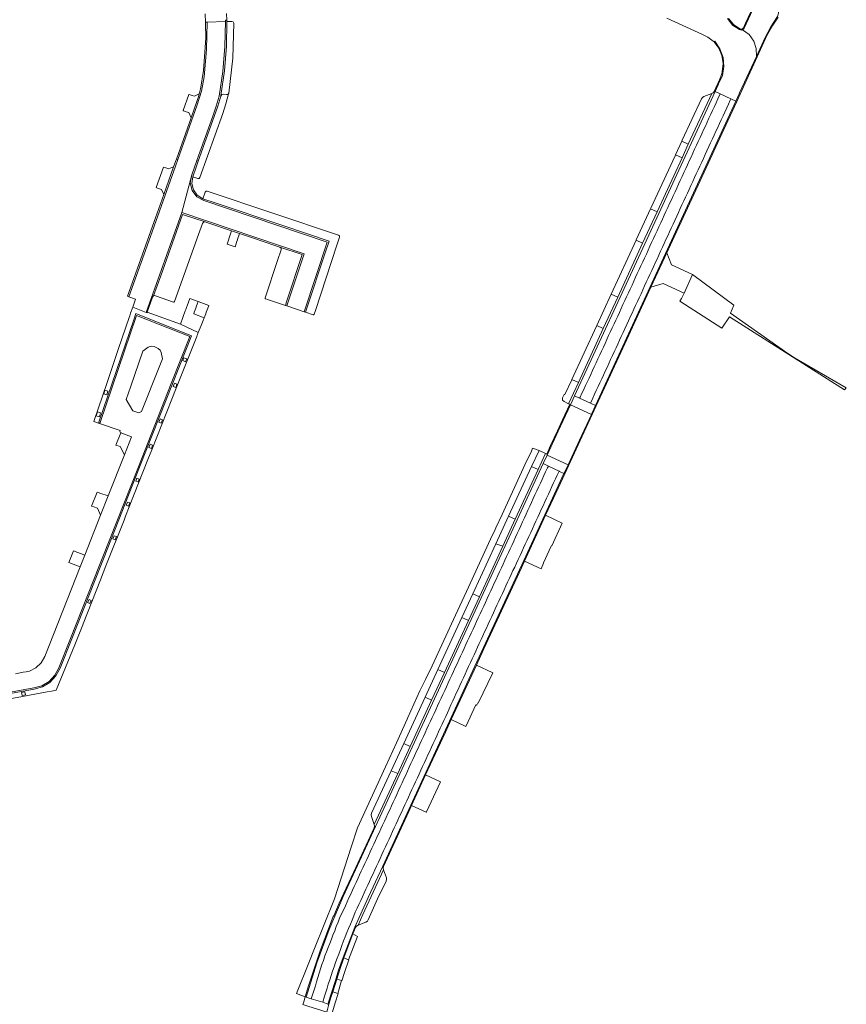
# Model space of a CAD drawing. Header units: metres. Extents: x 166325 to 190320, y 381923 to 404576.
# Tile 161 of 256: x 167326 to 167520, y 388960 to 389191. Entities that reach past the tile are written whole.
import ezdxf

# ---------------------------------------------------------------- set-up
doc = ezdxf.new("R2010")
doc.units = ezdxf.units.M
for name, color, linetype, lineweight in [('B-WE-VH-VERHARDING_ASFALT-GV', 8, 'Continuous', 18), ('B-WE-VH-VERHARDING_BETON-GV', 8, 'Continuous', 18), ('B-WE-VH-VERHARDING_BETONSTRAATSTEEN-GV', 8, 'Continuous', 18), ('B-WE-VH-VERHARDING_STRAATBAKSTEEN-GV', 8, 'Continuous', 18)]:
    doc.layers.add(name, color=color, linetype=linetype, lineweight=lineweight)

msp = doc.modelspace()

# ---------------------------------------------------------------- linework, layer by layer
at = {"layer": 'B-WE-VH-VERHARDING_ASFALT-GV', "flags": 128}
for points in [[(167498.606, 389181.894), (167500.647, 389186.339), (167501.985, 389188.869), (167503.557, 389191.26), (167503.745, 389192.099), (167503.915, 389193.361), (167504.194, 389196.356), (167504.621, 389200.064), (167504.997, 389202.538), (167504.923, 389202.779), (167504.971, 389203.026), (167505.588, 389204.326), (167502.715, 389205.284), (167500.092, 389198.467), (167500.273, 389198.382), (167495.763, 389188.556), (167495.608, 389188.298), (167495.362, 389188.123), (167496.866, 389187.023), (167497.968, 389185.521), (167498.567, 389183.757)], [(167455.968, 389102.291), (167457.147, 389101.747), (167457.249, 389101.952), (167457.689, 389102.879), (167458.097, 389103.772), (167458.536, 389104.715), (167458.907, 389105.49), (167459.347, 389106.428), (167459.747, 389107.311), (167460.187, 389108.249), (167460.587, 389109.132), (167461.027, 389110.07), (167461.427, 389110.953), (167461.867, 389111.891), (167462.267, 389112.774), (167462.707, 389113.712), (167463.107, 389114.595), (167463.547, 389115.533), (167463.947, 389116.416), (167464.387, 389117.354), (167464.787, 389118.237), (167465.227, 389119.175), (167465.627, 389120.058), (167466.067, 389120.996), (167466.467, 389121.879), (167466.907, 389122.817), (167467.307, 389123.7), (167467.747, 389124.638), (167468.147, 389125.521), (167468.587, 389126.459), (167468.987, 389127.342), (167469.427, 389128.28), (167469.827, 389129.163), (167470.267, 389130.101), (167470.667, 389130.984), (167471.107, 389131.922), (167471.507, 389132.805), (167471.947, 389133.743), (167472.347, 389134.626), (167472.787, 389135.564), (167473.187, 389136.447), (167473.627, 389137.385), (167474.027, 389138.268), (167474.467, 389139.206), (167474.867, 389140.089), (167475.307, 389141.027), (167475.707, 389141.91), (167476.147, 389142.848), (167476.547, 389143.731), (167476.987, 389144.669), (167477.387, 389145.552), (167477.827, 389146.49), (167478.227, 389147.373), (167478.667, 389148.311), (167479.067, 389149.194), (167479.507, 389150.132), (167479.907, 389151.015), (167480.347, 389151.953), (167480.747, 389152.836), (167481.187, 389153.774), (167481.587, 389154.657), (167482.027, 389155.595), (167482.427, 389156.478), (167482.867, 389157.416), (167483.267, 389158.299), (167483.707, 389159.237), (167484.107, 389160.12), (167484.547, 389161.058), (167484.947, 389161.941), (167485.387, 389162.879), (167485.787, 389163.762), (167486.227, 389164.7), (167486.627, 389165.583), (167487.067, 389166.521), (167487.467, 389167.404), (167487.907, 389168.342), (167488.307, 389169.225), (167488.747, 389170.163), (167489.147, 389171.046), (167489.572, 389171.967), (167490.117, 389173.147), (167488.928, 389173.712), (167472.4, 389137.915)], [(167490.117, 389173.147), (167489.572, 389171.967), (167489.147, 389171.046), (167488.747, 389170.163), (167488.307, 389169.225), (167487.907, 389168.342), (167487.467, 389167.404), (167487.067, 389166.521), (167486.627, 389165.583), (167486.227, 389164.7), (167485.787, 389163.762), (167485.387, 389162.879), (167484.947, 389161.941), (167484.547, 389161.058), (167484.107, 389160.12), (167483.707, 389159.237), (167483.267, 389158.299), (167482.867, 389157.416), (167482.427, 389156.478), (167482.027, 389155.595), (167481.587, 389154.657), (167481.187, 389153.774), (167480.747, 389152.836), (167480.347, 389151.953), (167479.907, 389151.015), (167479.507, 389150.132), (167479.067, 389149.194), (167478.667, 389148.311), (167478.227, 389147.373), (167477.827, 389146.49), (167477.387, 389145.552), (167476.987, 389144.669), (167476.547, 389143.731), (167476.147, 389142.848), (167475.707, 389141.91), (167475.307, 389141.027), (167474.867, 389140.089), (167474.467, 389139.206), (167474.027, 389138.268), (167473.627, 389137.385), (167473.187, 389136.447), (167472.787, 389135.564), (167472.347, 389134.626), (167471.947, 389133.743), (167471.507, 389132.805), (167471.107, 389131.922), (167470.667, 389130.984), (167470.267, 389130.101), (167469.827, 389129.163), (167469.427, 389128.28), (167468.987, 389127.342), (167468.587, 389126.459), (167468.147, 389125.521), (167467.747, 389124.638), (167467.307, 389123.7), (167466.907, 389122.817), (167466.467, 389121.879), (167466.067, 389120.996), (167465.627, 389120.058), (167465.227, 389119.175), (167464.787, 389118.237), (167464.387, 389117.354), (167463.947, 389116.416), (167463.547, 389115.533), (167463.107, 389114.595), (167462.707, 389113.712), (167462.267, 389112.774), (167461.867, 389111.891), (167461.427, 389110.953), (167461.027, 389110.07), (167460.587, 389109.132), (167460.187, 389108.249), (167459.747, 389107.311), (167459.347, 389106.428), (167458.907, 389105.49), (167458.536, 389104.715), (167458.097, 389103.772), (167457.689, 389102.879), (167457.249, 389101.952), (167457.147, 389101.747), (167459.683, 389100.542), (167460.223, 389101.714), (167460.655, 389102.649), (167461.058, 389103.518), (167461.492, 389104.465), (167461.895, 389105.334), (167462.329, 389106.28), (167462.732, 389107.149), (167463.166, 389108.096), (167463.569, 389108.965), (167464.003, 389109.912), (167464.406, 389110.781), (167464.84, 389111.727), (167465.243, 389112.596), (167465.677, 389113.543), (167466.08, 389114.412), (167466.514, 389115.358), (167466.917, 389116.228), (167467.351, 389117.174), (167467.754, 389118.043), (167468.188, 389118.99), (167468.591, 389119.859), (167469.025, 389120.805), (167469.428, 389121.674), (167469.862, 389122.621), (167470.265, 389123.49), (167470.699, 389124.437), (167471.102, 389125.306), (167471.536, 389126.252), (167471.939, 389127.121), (167472.373, 389128.068), (167472.776, 389128.937), (167473.21, 389129.883), (167473.613, 389130.753), (167474.047, 389131.699), (167474.45, 389132.568), (167474.884, 389133.515), (167475.287, 389134.384), (167475.721, 389135.33), (167476.124, 389136.199), (167476.558, 389137.146), (167476.961, 389138.015), (167477.395, 389138.962), (167477.797, 389139.831), (167478.232, 389140.777), (167478.634, 389141.646), (167479.069, 389142.593), (167479.471, 389143.462), (167479.906, 389144.409), (167480.308, 389145.278), (167480.742, 389146.224), (167481.145, 389147.093), (167481.579, 389148.04), (167481.982, 389148.909), (167482.416, 389149.855), (167482.819, 389150.725), (167483.253, 389151.671), (167483.656, 389152.54), (167484.09, 389153.487), (167484.493, 389154.356), (167484.927, 389155.302), (167485.33, 389156.171), (167485.764, 389157.118), (167486.167, 389157.987), (167486.601, 389158.934), (167487.004, 389159.803), (167487.438, 389160.749), (167487.841, 389161.618), (167488.275, 389162.565), (167488.678, 389163.434), (167489.112, 389164.38), (167489.515, 389165.25), (167489.949, 389166.196), (167490.352, 389167.065), (167490.786, 389168.012), (167491.204, 389168.874), (167491.631, 389169.826), (167492.038, 389170.721), (167492.459, 389171.636), (167492.624, 389172.001)], [(167459.683, 389100.542), (167460.834, 389100.011), (167477.76, 389136.682), (167493.803, 389171.45), (167492.624, 389172.001), (167492.459, 389171.636), (167492.038, 389170.721), (167491.631, 389169.826), (167491.204, 389168.874), (167490.786, 389168.012), (167490.352, 389167.065), (167489.949, 389166.196), (167489.515, 389165.25), (167489.112, 389164.38), (167488.678, 389163.434), (167488.275, 389162.565), (167487.841, 389161.618), (167487.438, 389160.749), (167487.004, 389159.803), (167486.601, 389158.934), (167486.167, 389157.987), (167485.764, 389157.118), (167485.33, 389156.171), (167484.927, 389155.302), (167484.493, 389154.356), (167484.09, 389153.487), (167483.656, 389152.54), (167483.253, 389151.671), (167482.819, 389150.725), (167482.416, 389149.855), (167481.982, 389148.909), (167481.579, 389148.04), (167481.145, 389147.093), (167480.742, 389146.224), (167480.308, 389145.278), (167479.906, 389144.409), (167479.471, 389143.462), (167479.069, 389142.593), (167478.634, 389141.646), (167478.232, 389140.777), (167477.797, 389139.831), (167477.395, 389138.962), (167476.961, 389138.015), (167476.558, 389137.146), (167476.124, 389136.199), (167475.721, 389135.33), (167475.287, 389134.384), (167474.884, 389133.515), (167474.45, 389132.568), (167474.047, 389131.699), (167473.613, 389130.753), (167473.21, 389129.883), (167472.776, 389128.937), (167472.373, 389128.068), (167471.939, 389127.121), (167471.536, 389126.252), (167471.102, 389125.306), (167470.699, 389124.437), (167470.265, 389123.49), (167469.862, 389122.621), (167469.428, 389121.674), (167469.025, 389120.805), (167468.591, 389119.859), (167468.188, 389118.99), (167467.754, 389118.043), (167467.351, 389117.174), (167466.917, 389116.228), (167466.514, 389115.358), (167466.08, 389114.412), (167465.677, 389113.543), (167465.243, 389112.596), (167464.84, 389111.727), (167464.406, 389110.781), (167464.003, 389109.912), (167463.569, 389108.965), (167463.166, 389108.096), (167462.732, 389107.149), (167462.329, 389106.28), (167461.895, 389105.334), (167461.492, 389104.465), (167461.058, 389103.518), (167460.655, 389102.649), (167460.223, 389101.714)], [(167454.425, 389086.079), (167457.099, 389091.86), (167459.903, 389097.922), (167454.983, 389100.167), (167452.138, 389094.017), (167449.525, 389088.369)], [(167449.806, 389085.813), (167448.63, 389086.381), (167434.083, 389054.887), (167401.705, 388984.816), (167398.408, 388977.113), (167395.504, 388969.253), (167393.002, 388961.256), (167394.225, 388960.854), (167394.575, 388961.972), (167394.872, 388962.952), (167395.174, 388963.879), (167395.475, 388964.849), (167395.758, 388965.827), (167396.06, 388966.884), (167396.342, 388967.862), (167396.71, 388968.899), (167397.054, 388969.857), (167397.422, 388970.893), (167397.766, 388971.851), (167398.163, 388972.877), (167398.535, 388973.825), (167398.932, 388974.85), (167399.303, 388975.798), (167399.708, 388976.821), (167400.087, 388977.766), (167400.493, 388978.788), (167400.872, 388979.732), (167401.326, 388980.734), (167401.749, 388981.66), (167402.203, 388982.662), (167402.627, 388983.587), (167403.057, 388984.523), (167403.458, 388985.388), (167403.888, 388986.324), (167404.289, 388987.189), (167404.719, 388988.125), (167405.12, 388988.99), (167405.55, 388989.926), (167405.951, 388990.791), (167406.381, 388991.727), (167406.782, 388992.592), (167407.212, 388993.528), (167407.613, 388994.393), (167408.043, 388995.329), (167408.444, 388996.194), (167408.874, 388997.13), (167409.275, 388997.995), (167409.705, 388998.931), (167410.106, 388999.796), (167410.536, 389000.732), (167410.937, 389001.597), (167411.367, 389002.533), (167411.768, 389003.398), (167412.198, 389004.334), (167412.599, 389005.199), (167413.029, 389006.135), (167413.43, 389007), (167413.86, 389007.936), (167414.261, 389008.801), (167414.691, 389009.737), (167415.092, 389010.602), (167415.522, 389011.538), (167415.923, 389012.403), (167416.353, 389013.339), (167416.754, 389014.204), (167417.184, 389015.14), (167417.585, 389016.005), (167418.015, 389016.941), (167418.416, 389017.806), (167418.846, 389018.742), (167419.247, 389019.607), (167419.677, 389020.543), (167420.078, 389021.408), (167420.508, 389022.344), (167420.909, 389023.209), (167421.339, 389024.145), (167421.74, 389025.01), (167422.17, 389025.946), (167422.571, 389026.811), (167423.001, 389027.747), (167423.409, 389028.609), (167423.839, 389029.545), (167424.24, 389030.41), (167424.67, 389031.346), (167425.071, 389032.211), (167425.501, 389033.147), (167425.902, 389034.012), (167426.332, 389034.948), (167426.733, 389035.813), (167427.163, 389036.749), (167427.564, 389037.614), (167427.994, 389038.55), (167428.395, 389039.415), (167428.825, 389040.351), (167429.226, 389041.216), (167429.656, 389042.152), (167430.057, 389043.017), (167430.487, 389043.953), (167430.888, 389044.818), (167431.318, 389045.754), (167431.719, 389046.619), (167432.149, 389047.555), (167432.55, 389048.42), (167432.98, 389049.356), (167433.381, 389050.221), (167433.811, 389051.157), (167434.212, 389052.022), (167434.642, 389052.958), (167435.043, 389053.823), (167435.473, 389054.759), (167435.874, 389055.624), (167436.304, 389056.56), (167436.705, 389057.425), (167437.135, 389058.361), (167437.536, 389059.226), (167437.966, 389060.162), (167438.367, 389061.027), (167438.797, 389061.963), (167439.198, 389062.828), (167439.628, 389063.764), (167440.029, 389064.629), (167440.459, 389065.565), (167440.86, 389066.43), (167441.29, 389067.366), (167441.691, 389068.231), (167442.121, 389069.167), (167442.522, 389070.032), (167442.952, 389070.968), (167443.353, 389071.833), (167443.783, 389072.769), (167444.184, 389073.634), (167444.614, 389074.57), (167445.015, 389075.435), (167445.445, 389076.371), (167445.846, 389077.236), (167446.276, 389078.172), (167446.677, 389079.037), (167447.107, 389079.973), (167447.508, 389080.838), (167447.938, 389081.774), (167448.339, 389082.639), (167448.769, 389083.575), (167449.17, 389084.44), (167449.609, 389085.396)], [(167396.892, 388960.011), (167397.291, 388961.426), (167397.603, 388962.395), (167397.907, 388963.325), (167398.209, 388964.286), (167398.539, 388965.259), (167398.898, 388966.318), (167399.227, 388967.29), (167399.586, 388968.349), (167399.916, 388969.322), (167400.3, 388970.372), (167400.653, 388971.336), (167401.037, 388972.386), (167401.39, 388973.351), (167401.774, 388974.401), (167402.162, 388975.352), (167402.584, 388976.387), (167402.972, 388977.338), (167403.395, 388978.373), (167403.783, 388979.324), (167404.18, 388980.278), (167404.544, 388981.155), (167404.976, 388982.093), (167405.374, 388982.955), (167405.807, 388983.894), (167406.204, 388984.755), (167406.637, 388985.694), (167407.035, 388986.556), (167407.468, 388987.494), (167407.865, 388988.356), (167408.298, 388989.295), (167408.696, 388990.156), (167409.129, 388991.095), (167409.526, 388991.957), (167409.959, 388992.895), (167410.357, 388993.757), (167410.789, 388994.696), (167411.187, 388995.557), (167411.62, 388996.496), (167412.017, 388997.358), (167412.45, 388998.296), (167412.848, 388999.158), (167413.281, 389000.097), (167413.678, 389000.959), (167414.111, 389001.897), (167414.509, 389002.759), (167414.942, 389003.697), (167415.339, 389004.559), (167415.772, 389005.498), (167416.169, 389006.36), (167416.602, 389007.298), (167417, 389008.16), (167417.433, 389009.098), (167417.83, 389009.96), (167418.263, 389010.899), (167418.661, 389011.761), (167419.094, 389012.699), (167419.491, 389013.561), (167419.924, 389014.5), (167420.322, 389015.361), (167420.755, 389016.3), (167421.152, 389017.162), (167421.585, 389018.1), (167421.982, 389018.962), (167422.415, 389019.901), (167422.813, 389020.762), (167423.246, 389021.701), (167423.643, 389022.563), (167424.076, 389023.501), (167424.474, 389024.363), (167424.907, 389025.302), (167425.304, 389026.163), (167425.737, 389027.102), (167426.135, 389027.964), (167426.568, 389028.902), (167426.965, 389029.764), (167427.398, 389030.703), (167427.795, 389031.565), (167428.228, 389032.503), (167428.626, 389033.365), (167429.059, 389034.303), (167429.456, 389035.165), (167429.889, 389036.104), (167430.287, 389036.966), (167430.72, 389037.904), (167431.117, 389038.766), (167431.55, 389039.704), (167431.948, 389040.566), (167432.381, 389041.505), (167432.778, 389042.367), (167433.211, 389043.305), (167433.608, 389044.167), (167434.041, 389045.106), (167434.439, 389045.967), (167434.872, 389046.906), (167435.269, 389047.768), (167435.702, 389048.706), (167436.1, 389049.568), (167436.533, 389050.507), (167436.93, 389051.368), (167437.363, 389052.307), (167437.761, 389053.169), (167438.194, 389054.107), (167438.591, 389054.969), (167439.024, 389055.908), (167439.421, 389056.769), (167439.854, 389057.708), (167440.252, 389058.57), (167440.685, 389059.508), (167441.082, 389060.37), (167441.515, 389061.309), (167441.915, 389062.06), (167442.348, 389062.998), (167442.745, 389063.86), (167443.178, 389064.799), (167443.576, 389065.66), (167444.009, 389066.599), (167444.406, 389067.461), (167444.839, 389068.399), (167445.237, 389069.261), (167445.67, 389070.2), (167446.067, 389071.062), (167446.5, 389072), (167446.897, 389072.862), (167447.33, 389073.8), (167447.728, 389074.662), (167448.161, 389075.601), (167448.558, 389076.463), (167448.991, 389077.401), (167449.389, 389078.263), (167449.822, 389079.201), (167450.219, 389080.063), (167450.652, 389081.002), (167451.05, 389081.864), (167451.483, 389082.802), (167451.88, 389083.664), (167452.307, 389084.606), (167449.806, 389085.813), (167449.609, 389085.396), (167449.17, 389084.44), (167448.769, 389083.575), (167448.339, 389082.639), (167447.938, 389081.774), (167447.508, 389080.838), (167447.107, 389079.973), (167446.677, 389079.037), (167446.276, 389078.172), (167445.846, 389077.236), (167445.445, 389076.371), (167445.015, 389075.435), (167444.614, 389074.57), (167444.184, 389073.634), (167443.783, 389072.769), (167443.353, 389071.833), (167442.952, 389070.968), (167442.522, 389070.032), (167442.121, 389069.167), (167441.691, 389068.231), (167441.29, 389067.366), (167440.86, 389066.43), (167440.459, 389065.565), (167440.029, 389064.629), (167439.628, 389063.764), (167439.198, 389062.828), (167438.797, 389061.963), (167438.367, 389061.027), (167437.966, 389060.162), (167437.536, 389059.226), (167437.135, 389058.361), (167436.705, 389057.425), (167436.304, 389056.56), (167435.874, 389055.624), (167435.473, 389054.759), (167435.043, 389053.823), (167434.642, 389052.958), (167434.212, 389052.022), (167433.811, 389051.157), (167433.381, 389050.221), (167432.98, 389049.356), (167432.55, 389048.42), (167432.149, 389047.555), (167431.719, 389046.619), (167431.318, 389045.754), (167430.888, 389044.818), (167430.487, 389043.953), (167430.057, 389043.017), (167429.656, 389042.152), (167429.226, 389041.216), (167428.825, 389040.351), (167428.395, 389039.415), (167427.994, 389038.55), (167427.564, 389037.614), (167427.163, 389036.749), (167426.733, 389035.813), (167426.332, 389034.948), (167425.902, 389034.012), (167425.501, 389033.147), (167425.071, 389032.211), (167424.67, 389031.346), (167424.24, 389030.41), (167423.839, 389029.545), (167423.409, 389028.609), (167423.001, 389027.747), (167422.571, 389026.811), (167422.17, 389025.946), (167421.74, 389025.01), (167421.339, 389024.145), (167420.909, 389023.209), (167420.508, 389022.344), (167420.078, 389021.408), (167419.677, 389020.543), (167419.247, 389019.607), (167418.846, 389018.742), (167418.416, 389017.806), (167418.015, 389016.941), (167417.585, 389016.005), (167417.184, 389015.14), (167416.754, 389014.204), (167416.353, 389013.339), (167415.923, 389012.403), (167415.522, 389011.538), (167415.092, 389010.602), (167414.691, 389009.737), (167414.261, 389008.801), (167413.86, 389007.936), (167413.43, 389007), (167413.029, 389006.135), (167412.599, 389005.199), (167412.198, 389004.334), (167411.768, 389003.398), (167411.367, 389002.533), (167410.937, 389001.597), (167410.536, 389000.732), (167410.106, 388999.796), (167409.705, 388998.931), (167409.275, 388997.995), (167408.874, 388997.13), (167408.444, 388996.194), (167408.043, 388995.329), (167407.613, 388994.393), (167407.212, 388993.528), (167406.782, 388992.592), (167406.381, 388991.727), (167405.951, 388990.791), (167405.55, 388989.926), (167405.12, 388988.99), (167404.719, 388988.125), (167404.289, 388987.189), (167403.888, 388986.324), (167403.458, 388985.388), (167403.057, 388984.523), (167402.627, 388983.587), (167402.203, 388982.662), (167401.749, 388981.66), (167401.326, 388980.734), (167400.872, 388979.732), (167400.493, 388978.788), (167400.087, 388977.766), (167399.708, 388976.821), (167399.303, 388975.798), (167398.932, 388974.85), (167398.535, 388973.825), (167398.163, 388972.877), (167397.766, 388971.851), (167397.422, 388970.893), (167397.054, 388969.857), (167396.71, 388968.899), (167396.342, 388967.862), (167396.06, 388966.884), (167395.758, 388965.827), (167395.475, 388964.849), (167395.174, 388963.879), (167394.872, 388962.952), (167394.575, 388961.972), (167394.225, 388960.854)], [(167396.892, 388960.011), (167398.134, 388959.609), (167399.862, 388965.155), (167400.638, 388967.569), (167401.683, 388970.523), (167404.429, 388977.636), (167407.567, 388984.586), (167410.964, 388991.93), (167420.62, 389012.938), (167432.607, 389038.892), (167444.065, 389063.679), (167453.463, 389084.051), (167452.399, 389084.562), (167452.307, 389084.606), (167451.88, 389083.664), (167451.483, 389082.802), (167451.05, 389081.864), (167450.652, 389081.002), (167450.219, 389080.063), (167449.822, 389079.201), (167449.389, 389078.263), (167448.991, 389077.401), (167448.558, 389076.463), (167448.161, 389075.601), (167447.728, 389074.662), (167447.33, 389073.8), (167446.897, 389072.862), (167446.5, 389072), (167446.067, 389071.062), (167445.67, 389070.2), (167445.237, 389069.261), (167444.839, 389068.399), (167444.406, 389067.461), (167444.009, 389066.599), (167443.576, 389065.66), (167443.178, 389064.799), (167442.745, 389063.86), (167442.348, 389062.998), (167441.915, 389062.06), (167441.515, 389061.309), (167441.082, 389060.37), (167440.685, 389059.508), (167440.252, 389058.57), (167439.854, 389057.708), (167439.421, 389056.769), (167439.024, 389055.908), (167438.591, 389054.969), (167438.194, 389054.107), (167437.761, 389053.169), (167437.363, 389052.307), (167436.93, 389051.368), (167436.533, 389050.507), (167436.1, 389049.568), (167435.702, 389048.706), (167435.269, 389047.768), (167434.872, 389046.906), (167434.439, 389045.967), (167434.041, 389045.106), (167433.608, 389044.167), (167433.211, 389043.305), (167432.778, 389042.367), (167432.381, 389041.505), (167431.948, 389040.566), (167431.55, 389039.704), (167431.117, 389038.766), (167430.72, 389037.904), (167430.287, 389036.966), (167429.889, 389036.104), (167429.456, 389035.165), (167429.059, 389034.303), (167428.626, 389033.365), (167428.228, 389032.503), (167427.795, 389031.565), (167427.398, 389030.703), (167426.965, 389029.764), (167426.568, 389028.902), (167426.135, 389027.964), (167425.737, 389027.102), (167425.304, 389026.163), (167424.907, 389025.302), (167424.474, 389024.363), (167424.076, 389023.501), (167423.643, 389022.563), (167423.246, 389021.701), (167422.813, 389020.762), (167422.415, 389019.901), (167421.982, 389018.962), (167421.585, 389018.1), (167421.152, 389017.162), (167420.755, 389016.3), (167420.322, 389015.361), (167419.924, 389014.5), (167419.491, 389013.561), (167419.094, 389012.699), (167418.661, 389011.761), (167418.263, 389010.899), (167417.83, 389009.96), (167417.433, 389009.098), (167417, 389008.16), (167416.602, 389007.298), (167416.169, 389006.36), (167415.772, 389005.498), (167415.339, 389004.559), (167414.942, 389003.697), (167414.509, 389002.759), (167414.111, 389001.897), (167413.678, 389000.959), (167413.281, 389000.097), (167412.848, 388999.158), (167412.45, 388998.296), (167412.017, 388997.358), (167411.62, 388996.496), (167411.187, 388995.557), (167410.789, 388994.696), (167410.357, 388993.757), (167409.959, 388992.895), (167409.526, 388991.957), (167409.129, 388991.095), (167408.696, 388990.156), (167408.298, 388989.295), (167407.865, 388988.356), (167407.468, 388987.494), (167407.035, 388986.556), (167406.637, 388985.694), (167406.204, 388984.755), (167405.807, 388983.894), (167405.374, 388982.955), (167404.976, 388982.093), (167404.544, 388981.155), (167404.18, 388980.278), (167403.783, 388979.324), (167403.395, 388978.373), (167402.972, 388977.338), (167402.584, 388976.387), (167402.162, 388975.352), (167401.774, 388974.401), (167401.39, 388973.351), (167401.037, 388972.386), (167400.653, 388971.336), (167400.3, 388970.372), (167399.916, 388969.322), (167399.586, 388968.349), (167399.227, 388967.29), (167398.898, 388966.318), (167398.539, 388965.259), (167398.209, 388964.286), (167397.907, 388963.325), (167397.603, 388962.395), (167397.291, 388961.426)]]:
    msp.add_lwpolyline(points, close=True, dxfattribs=at)
msp.add_lwpolyline([(167477.566, 389190.926), (167485.936, 389187.051), (167487.194, 389186.396), (167488.488, 389185.491), (167488.683, 389185.363), (167488.824, 389185.494), (167490.053, 389183.723), (167490.79, 389181.696), (167490.986, 389179.549), (167490.627, 389177.423), (167489.739, 389175.459), (167489.647, 389175.262), (167488.928, 389173.712), (167490.117, 389173.147), (167492.624, 389172.001), (167493.803, 389171.45), (167494.579, 389173.162), (167494.658, 389173.337), (167498.606, 389181.894), (167498.567, 389183.757), (167497.968, 389185.521), (167496.866, 389187.023), (167495.362, 389188.123), (167494.993, 389188.064), (167494.643, 389188.193), (167493.016, 389189.28), (167491.803, 389190.816)], dxfattribs=at)
at = {"layer": 'B-WE-VH-VERHARDING_BETON-GV', "flags": 128}
msp.add_lwpolyline([(167490.513, 389118.127), (167492.264, 389120.86), (167519.251, 389103.715), (167519.675, 389104.192), (167507.557, 389111.23), (167505.969, 389112.235), (167492.528, 389121.654), (167493.269, 389123.559), (167483.603, 389130.747), (167481.624, 389126.408), (167481.042, 389125.107), (167480.659, 389124.493)], close=True, dxfattribs=at)
at = {"layer": 'B-WE-VH-VERHARDING_BETONSTRAATSTEEN-GV', "flags": 128}
for points in [[(167491.803, 389190.816), (167493.016, 389189.28), (167494.643, 389188.193), (167494.993, 389188.064), (167495.362, 389188.123), (167495.608, 389188.298), (167495.763, 389188.556), (167500.273, 389198.382)], [(167499.208, 389196.575), (167496.039, 389189.702), (167495.536, 389188.584), (167495.257, 389188.324), (167494.875, 389188.329), (167493.27, 389189.327), (167492.055, 389190.774)], [(167369.36, 389191.883), (167369.439, 389189.975), (167369.777, 389189.989), (167374.071, 389190.074), (167374.065, 389190.394), (167374.407, 389190.401), (167374.351, 389192.001)], [(167503.557, 389191.26), (167501.985, 389188.869), (167500.647, 389186.339), (167498.606, 389181.894), (167494.658, 389173.337), (167494.579, 389173.162), (167493.803, 389171.45), (167477.76, 389136.682), (167460.834, 389100.011), (167459.989, 389098.114), (167459.903, 389097.922), (167457.099, 389091.86), (167454.425, 389086.079), (167454.343, 389085.907), (167453.463, 389084.051), (167444.065, 389063.679), (167432.607, 389038.892), (167420.62, 389012.938), (167410.964, 388991.93), (167407.567, 388984.586), (167404.429, 388977.636), (167401.683, 388970.523), (167400.638, 388967.569), (167399.862, 388965.155), (167398.134, 388959.609), (167398.331, 388959.56), (167398.903, 388961.417), (167399.233, 388962.452), (167400.177, 388965.452), (167400.894, 388967.708), (167401.858, 388970.421), (167402.819, 388972.989), (167403.997, 388976.069), (167404.613, 388977.581), (167404.847, 388977.916), (167405.196, 388978.127), (167406.304, 388980.639), (167411.127, 388991.058), (167411.049, 388991.468), (167411.147, 388991.874), (167417.101, 389004.792), (167417.73, 389006.175), (167421.039, 389013.365), (167425.681, 389023.413), (167427.039, 389026.353), (167432.933, 389039.098), (167434.686, 389042.927), (167443.478, 389061.926), (167444.222, 389063.528), (167449.173, 389074.274), (167451.032, 389078.29), (167453.659, 389083.962), (167457.272, 389091.784), (167461.027, 389099.913), (167462.978, 389104.173), (167468.206, 389115.503), (167473.868, 389127.755), (167477.585, 389135.809), (167478.465, 389137.746), (167485.372, 389152.705), (167491.864, 389166.766), (167493.989, 389171.355), (167500.748, 389186.082), (167501.286, 389187.193), (167502.425, 389189.216), (167503.713, 389191.147)], [(167319.212, 389030.446), (167326.464, 389031.775), (167332.32, 389032.848), (167333.29, 389033.026), (167334.408, 389033.231), (167338.759, 389043.848), (167340.655, 389048.583), (167340.732, 389048.779), (167344.8, 389059.158), (167346.08, 389062.425), (167350.309, 389073.162), (167350.67, 389074.078), (167351.539, 389076.288), (167355.907, 389087.333), (167356.815, 389089.624), (167361.527, 389101.48), (167362.543, 389104.052), (167365.799, 389112.297), (167366.576, 389114.265), (167367.348, 389116.217), (167367.474, 389116.514), (167367.557, 389116.711), (167367.731, 389117.145), (167363.535, 389119.09), (167355.742, 389121.889), (167355.709, 389121.796), (167355.512, 389121.864), (167352.371, 389123.117), (167351.853, 389121.654), (167351.64, 389121.037), (167351.508, 389120.649), (167349.038, 389113.378), (167348.331, 389111.298), (167346.342, 389105.409), (167343.26, 389096.234), (167344.309, 389095.895), (167344.396, 389096.105), (167352.672, 389120.384), (167353.02, 389121.405), (167353.085, 389121.568), (167366.149, 389116.371), (167361.675, 389105.068), (167353.962, 389085.539), (167345.614, 389064.408), (167344.844, 389062.48), (167338.049, 389045.249), (167335.303, 389038.377), (167334.337, 389036.568), (167332.927, 389035.08), (167331.172, 389034.018), (167329.199, 389033.46), (167322.851, 389032.288)], [(167322.851, 389032.288), (167329.199, 389033.46), (167331.172, 389034.018), (167332.927, 389035.08), (167334.337, 389036.568), (167335.303, 389038.377), (167338.049, 389045.249), (167344.844, 389062.48), (167345.614, 389064.408), (167353.962, 389085.539), (167361.675, 389105.068), (167366.149, 389116.371), (167353.085, 389121.568), (167353.02, 389121.405), (167352.672, 389120.384), (167344.396, 389096.105), (167344.309, 389095.895), (167344.593, 389095.797), (167344.677, 389095.999), (167353.259, 389121.176), (167365.76, 389116.203), (167361.396, 389105.178), (167353.683, 389085.649), (167345.335, 389064.519), (167344.565, 389062.591), (167337.77, 389045.36), (167335.023, 389038.485), (167334.094, 389036.745), (167332.737, 389035.313), (167331.049, 389034.293), (167329.151, 389033.756), (167322.797, 389032.583)], [(167322.797, 389032.583), (167329.151, 389033.756), (167331.049, 389034.293), (167332.737, 389035.313), (167334.094, 389036.745), (167335.023, 389038.485), (167337.77, 389045.36), (167344.565, 389062.591), (167345.335, 389064.519), (167353.683, 389085.649), (167361.396, 389105.178), (167365.76, 389116.203), (167353.259, 389121.176), (167344.677, 389095.999), (167344.593, 389095.797), (167349.425, 389094.126), (167349.325, 389093.825), (167349.604, 389093.728), (167349.561, 389093.62), (167352.094, 389092.668), (167350.396, 389088.477), (167346.594, 389078.835), (167344.801, 389074.285), (167341.088, 389064.903), (167340.006, 389062.137), (167331.721, 389041.131), (167330.861, 389039.664), (167329.623, 389038.5), (167328.106, 389037.732), (167327.387, 389037.54), (167326.649, 389037.438), (167324.825, 389037.109)]]:
    msp.add_lwpolyline(points, dxfattribs=at)
for points in [[(167374.071, 389190.074), (167369.777, 389189.989), (167369.671, 389183.536), (167369.075, 389177.109), (167368.491, 389173.769), (167367.497, 389170.527), (167362.905, 389157.709), (167362.35, 389156.159), (167356.091, 389138.579), (167351.453, 389125.555), (167353.031, 389124.978), (167352.371, 389123.117), (167355.512, 389121.864), (167363.864, 389145.281), (167366.185, 389154.109), (167367.4, 389157.487), (167371.101, 389167.882), (167371.912, 389170.238), (167372.634, 389172.623), (167373.504, 389178.403), (167373.984, 389184.229)], [(167362.905, 389157.709), (167367.497, 389170.527), (167368.491, 389173.769), (167369.075, 389177.109), (167369.671, 389183.536), (167369.777, 389189.989), (167369.439, 389189.975), (167369.443, 389189.592), (167369.457, 389186.261), (167369.267, 389182.935), (167368.91, 389178.581), (167368.252, 389174.262), (167368.2, 389174.045), (167368.079, 389173.582), (167367.952, 389173.12), (167367.758, 389172.454), (167367.552, 389171.792), (167366.042, 389167.527), (167362.573, 389157.827)], [(167374.407, 389190.401), (167374.065, 389190.394), (167374.071, 389190.074), (167373.984, 389184.229), (167373.504, 389178.403), (167372.634, 389172.623), (167371.912, 389170.238), (167371.101, 389167.882), (167367.4, 389157.487), (167367.706, 389157.347), (167371.453, 389167.852), (167372.269, 389170.225), (167372.996, 389172.627), (167373.018, 389172.747), (167373.867, 389178.497), (167374.334, 389184.29), (167374.418, 389190.102)], [(167372.996, 389172.627), (167373.232, 389172.982), (167373.649, 389173.068), (167374.334, 389172.95), (167374.591, 389172.982), (167374.79, 389173.149), (167374.834, 389173.233), (167374.86, 389173.324), (167375.823, 389181.485), (167376.06, 389189.699), (167375.92, 389190.015), (167375.6, 389190.143), (167374.418, 389190.102), (167374.334, 389184.29), (167373.867, 389178.497), (167373.018, 389172.747)], [(167466.079, 389125.411), (167462.691, 389118.08), (167456.852, 389105.406), (167454.554, 389100.433), (167454.832, 389100.331), (167453.155, 389096.694), (167451.951, 389094.098), (167450.337, 389090.619), (167449.429, 389088.626), (167449.142, 389088.766), (167447.431, 389085.039), (167442.018, 389073.321), (167439.103, 389067.044), (167433.626, 389055.12), (167431.074, 389049.582), (167425.433, 389037.383), (167422.435, 389030.913), (167417.43, 389020.038), (167414.477, 389013.661), (167408.986, 389001.73), (167409.052, 389001.336), (167408.965, 389000.947), (167404.663, 388991.649), (167400.773, 388983.274), (167399.475, 388980.312), (167399.374, 388980.12), (167396.278, 388972.067), (167393.585, 388963.871), (167392.806, 388961.328), (167393.002, 388961.256), (167395.504, 388969.253), (167398.408, 388977.113), (167401.705, 388984.816), (167434.083, 389054.887), (167448.63, 389086.381), (167449.44, 389088.179), (167449.525, 389088.369), (167452.138, 389094.017), (167454.983, 389100.167), (167455.069, 389100.353), (167455.968, 389102.291), (167472.4, 389137.915), (167488.928, 389173.712), (167489.647, 389175.262), (167489.739, 389175.459), (167490.627, 389177.423), (167490.986, 389179.549), (167490.79, 389181.696), (167490.053, 389183.723), (167488.824, 389185.494), (167488.683, 389185.363), (167489.799, 389183.84), (167490.515, 389182.093), (167490.789, 389180.224), (167490.604, 389178.345), (167490.567, 389178.153), (167490.268, 389177.181), (167489.979, 389176.453), (167488.715, 389173.72), (167488.469, 389173.404), (167488.123, 389173.201), (167482.628, 389161.296), (167481.155, 389158.109), (167475.307, 389145.43), (167471.92, 389138.087)], [(167367.552, 389171.792), (167367.758, 389172.454), (167367.952, 389173.12), (167366.838, 389172.56), (167366.317, 389172.732), (167365.551, 389172.985), (167365.498, 389173.002), (167364.163, 389169.204), (167364.217, 389169.185), (167364.873, 389168.951), (167365.47, 389168.738), (167366.042, 389167.527)], [(167372.996, 389172.627), (167372.269, 389170.225), (167371.453, 389167.852), (167367.706, 389157.347), (167367.209, 389155.962), (167366.419, 389153.681), (167367.611, 389153.257), (167367.913, 389153.276), (167368.115, 389153.501), (167373.455, 389168.511), (167374.199, 389170.808), (167374.79, 389173.149), (167374.591, 389172.982), (167374.334, 389172.95), (167373.649, 389173.068), (167373.232, 389172.982)], [(167482.628, 389161.296), (167488.123, 389173.201), (167486.265, 389172.503), (167485.935, 389172.296), (167485.704, 389171.981), (167481.205, 389162.245), (167481.094, 389162.013)], [(167482.628, 389161.296), (167481.094, 389162.013), (167479.627, 389158.822), (167481.155, 389158.109)], [(167359.611, 389149.497), (167357.666, 389144.023), (167353.479, 389132.252), (167352.215, 389128.743), (167351.126, 389125.673), (167351.453, 389125.555), (167356.091, 389138.579), (167362.35, 389156.159), (167362.905, 389157.709), (167362.573, 389157.827), (167362.524, 389157.691), (167361.939, 389156.015)], [(167392.566, 389121.998), (167392.894, 389121.884), (167393.197, 389122.83), (167397.477, 389135.862), (167398.413, 389138.583), (167387.54, 389142.225), (167371.692, 389147.538), (167368.825, 389148.521), (167367.488, 389149.341), (167366.563, 389150.607), (167366.188, 389152.13), (167366.419, 389153.681), (167367.209, 389155.962), (167367.706, 389157.347), (167367.4, 389157.487), (167366.185, 389154.109), (167365.832, 389152.278), (167366.257, 389150.463), (167367.386, 389148.979), (167369.023, 389148.086), (167386.351, 389142.273), (167397.954, 389138.379)], [(167479.627, 389158.822), (167479.538, 389158.618), (167473.841, 389146.306), (167473.769, 389146.141), (167475.307, 389145.43), (167481.155, 389158.109)], [(167361.939, 389156.015), (167360.736, 389155.532), (167360.092, 389155.764), (167359.525, 389155.969), (167357.808, 389151.134), (167358.134, 389151.011), (167358.371, 389150.922), (167359.06, 389150.663), (167359.611, 389149.497)], [(167363.864, 389145.281), (167392.516, 389135.642), (167388.472, 389123.366), (167392.566, 389121.998), (167397.954, 389138.379), (167386.351, 389142.273), (167369.023, 389148.086), (167367.386, 389148.979), (167366.257, 389150.463), (167365.832, 389152.278), (167366.185, 389154.109)], [(167392.894, 389121.884), (167394.624, 389121.294), (167394.705, 389121.282), (167394.784, 389121.303), (167394.847, 389121.354), (167394.885, 389121.427), (167395.176, 389122.32), (167400.226, 389137.625), (167400.852, 389139.525), (167400.836, 389139.818), (167400.61, 389140.006), (167369.825, 389150.314), (167369.532, 389150.294), (167369.347, 389150.066), (167368.825, 389148.521), (167371.692, 389147.538), (167387.54, 389142.225), (167398.413, 389138.583), (167397.477, 389135.862), (167393.197, 389122.83)], [(167377.386, 389140.349), (167380.44, 389139.332), (167385.876, 389137.507), (167386.837, 389137.186), (167392.082, 389135.426), (167388.429, 389124.36), (167388.141, 389123.493), (167388.472, 389123.366), (167392.516, 389135.642), (167363.864, 389145.281), (167355.512, 389121.864), (167355.709, 389121.796), (167355.742, 389121.889), (167357.007, 389125.468), (167357.131, 389125.657), (167357.256, 389125.752), (167358.933, 389130.481), (167363.113, 389142.2), (167364.055, 389144.859), (167369.327, 389143.076), (167369.993, 389142.844), (167375.499, 389140.99)], [(167470.388, 389138.775), (167471.92, 389138.087), (167475.307, 389145.43), (167473.769, 389146.141), (167470.431, 389138.868)], [(167357.256, 389125.752), (167357.454, 389125.805), (167357.656, 389125.788), (167361.871, 389124.27), (167361.948, 389124.254), (167362.026, 389124.271), (167362.09, 389124.317), (167362.131, 389124.384), (167367.761, 389140.153), (167368.689, 389142.752), (167368.941, 389143.045), (167369.327, 389143.076), (167364.055, 389144.859), (167363.113, 389142.2), (167358.933, 389130.481)], [(167376.884, 389138.876), (167377.017, 389139.265), (167377.21, 389139.831), (167377.341, 389140.216), (167377.386, 389140.349), (167375.499, 389140.99), (167375.261, 389140.275), (167374.461, 389137.87), (167376.366, 389137.232), (167376.571, 389137.928), (167376.699, 389138.321)], [(167466.079, 389125.411), (167471.92, 389138.087), (167470.388, 389138.775), (167464.546, 389126.127)], [(167386.837, 389137.186), (167387.119, 389136.934), (167387.145, 389136.556), (167386.317, 389134.043), (167383.429, 389125.277), (167383.415, 389125.198), (167383.434, 389125.12), (167383.482, 389125.055), (167383.552, 389125.015), (167383.917, 389124.894), (167388.141, 389123.493), (167388.429, 389124.36), (167392.082, 389135.426)], [(167481.624, 389126.408), (167483.603, 389130.747), (167478.714, 389133.005), (167477.585, 389135.809), (167473.868, 389127.755), (167476.721, 389128.642)], [(167366.648, 389121.51), (167366.782, 389121.888), (167366.994, 389122.445), (167367.125, 389122.828), (167367.324, 389123.387), (167367.466, 389123.771), (167367.706, 389124.426), (167365.724, 389125.135), (167365.1, 389123.423), (167365.035, 389123.244), (167364.774, 389122.529), (167364.669, 389122.24), (167363.535, 389119.09), (167367.731, 389117.145), (167368.179, 389118.263), (167368.382, 389118.772), (167368.849, 389119.937), (167369.118, 389120.609)], [(167369.798, 389122.478), (167369.938, 389122.869), (167370.16, 389123.46), (167367.706, 389124.426), (167367.466, 389123.771), (167367.324, 389123.387), (167367.125, 389122.828), (167366.994, 389122.445), (167366.782, 389121.888), (167366.648, 389121.51), (167369.118, 389120.609), (167369.233, 389120.9), (167369.265, 389120.98), (167369.459, 389121.54), (167369.593, 389121.928)], [(167466.079, 389125.411), (167464.546, 389126.127), (167464.467, 389125.959), (167461.151, 389118.783), (167462.691, 389118.08)], [(167455.301, 389106.1), (167456.852, 389105.406), (167462.691, 389118.08), (167461.151, 389118.783), (167461.106, 389118.668)], [(167358.306, 389113.399), (167358.774, 389113.01), (167359.044, 389112.464), (167359.328, 389110.983), (167358.543, 389108.999), (167354.422, 389098.591), (167353.769, 389098.298), (167352.382, 389098.808), (167350.845, 389101.413), (167351.919, 389104.557), (167354.723, 389112.769), (167355.943, 389113.68), (167356.657, 389113.933), (167357.411, 389113.854)], [(167364.356, 389111.213), (167365.01, 389110.955), (167364.752, 389110.301), (167364.098, 389110.559)], [(167455.301, 389106.1), (167455.297, 389106.06), (167453.671, 389102.572), (167453.524, 389102.627), (167453.139, 389101.787), (167453.141, 389101.282), (167453.501, 389100.928), (167454.554, 389100.433), (167456.852, 389105.406)], [(167345.827, 389103.6), (167346.548, 389103.361), (167346.264, 389102.506), (167345.543, 389102.745)], [(167362.417, 389104.278), (167361.852, 389104.481), (167362.125, 389105.245), (167362.69, 389105.042)], [(167455.968, 389102.291), (167455.069, 389100.353), (167454.983, 389100.167), (167459.903, 389097.922), (167459.989, 389098.114), (167460.834, 389100.011), (167459.683, 389100.542), (167457.147, 389101.747)], [(167344.822, 389098.318), (167344.519, 389097.381), (167343.805, 389097.612), (167344.108, 389098.549)], [(167359.023, 389095.873), (167358.473, 389096.113), (167358.803, 389096.87), (167359.353, 389096.63)], [(167350.396, 389088.477), (167352.094, 389092.668), (167349.561, 389093.62), (167348.411, 389090.75), (167349.399, 389090.391)], [(167356.441, 389090.942), (167357.004, 389090.735), (167356.72, 389089.964), (167356.157, 389090.171)], [(167449.142, 389088.766), (167447.616, 389089.48), (167445.891, 389085.74), (167447.431, 389085.039)], [(167454.425, 389086.079), (167449.525, 389088.369), (167449.44, 389088.179), (167448.63, 389086.381), (167449.806, 389085.813), (167452.307, 389084.606), (167452.399, 389084.562), (167453.463, 389084.051), (167454.343, 389085.907)], [(167447.431, 389085.039), (167445.891, 389085.74), (167440.485, 389074.024), (167442.018, 389073.321)], [(167353.318, 389082.979), (167353.882, 389082.775), (167353.639, 389082.104), (167353.075, 389082.308)], [(167344.801, 389074.285), (167346.594, 389078.835), (167344.625, 389079.488), (167344.441, 389079.549), (167343.986, 389079.703), (167342.681, 389076.446), (167343.248, 389076.26), (167344.121, 389075.972)], [(167351.381, 389076.417), (167350.821, 389076.633), (167351.112, 389077.385), (167351.672, 389077.169)], [(167437.49, 389067.546), (167439.103, 389067.044), (167442.018, 389073.321), (167440.485, 389074.024)], [(167449.173, 389074.274), (167444.222, 389063.528), (167448.09, 389061.738), (167448.703, 389063.075), (167448.649, 389063.109), (167450.013, 389066.037), (167450.522, 389067.155), (167450.617, 389067.118), (167453.079, 389072.401)], [(167348.257, 389068.491), (167347.693, 389068.722), (167348.005, 389069.485), (167348.569, 389069.254)], [(167439.103, 389067.044), (167437.49, 389067.546), (167432.084, 389055.838), (167433.626, 389055.12)], [(167338.469, 389065.927), (167337.365, 389063.17), (167340.006, 389062.137), (167341.088, 389064.903)], [(167429.534, 389050.302), (167431.074, 389049.582), (167433.626, 389055.12), (167432.084, 389055.838)], [(167342.277, 389053.553), (167341.773, 389053.774), (167342.103, 389054.523), (167342.607, 389054.302)], [(167429.534, 389050.302), (167423.892, 389038.085), (167425.433, 389037.383), (167431.074, 389049.582)], [(167427.039, 389026.353), (167430.489, 389024.758), (167430.526, 389024.856), (167432.803, 389029.798), (167432.991, 389029.719), (167433.02, 389029.769), (167433.234, 389030.257), (167433.384, 389030.167), (167436.761, 389037.314), (167436.647, 389037.369), (167432.933, 389039.098)], [(167422.435, 389030.913), (167425.433, 389037.383), (167423.892, 389038.085), (167420.898, 389031.608)], [(167327.205, 389032.125), (167326.399, 389031.968), (167326.259, 389032.684), (167327.065, 389032.841)], [(167422.435, 389030.913), (167420.898, 389031.608), (167415.887, 389020.732), (167417.43, 389020.038)], [(167414.477, 389013.661), (167417.43, 389020.038), (167415.887, 389020.732), (167412.938, 389014.347)], [(167414.477, 389013.661), (167412.938, 389014.347), (167408.33, 389004.371), (167408.238, 389003.987), (167408.306, 389003.598), (167408.986, 389001.73)], [(167421.039, 389013.365), (167417.73, 389006.175), (167421.153, 389004.607), (167421.192, 389004.589), (167421.243, 389004.698), (167424.518, 389011.737)], [(167405.196, 388978.127), (167407.047, 388978.817), (167407.365, 388979.04), (167407.577, 388979.366), (167409.779, 388984.253), (167411.773, 388988.459), (167411.871, 388988.833), (167411.827, 388989.217), (167411.127, 388991.058), (167406.304, 388980.639)], [(167401.858, 388970.421), (167402.961, 388970.004), (167404.097, 388973.031), (167405.042, 388975.441), (167403.997, 388976.069), (167402.819, 388972.989)], [(167399.233, 388962.452), (167400.414, 388962.081), (167401.309, 388965.104), (167400.177, 388965.452)], [(167398.134, 388959.609), (167396.892, 388960.011), (167394.225, 388960.854), (167393.002, 388961.256), (167392.806, 388961.328), (167392.449, 388960.109), (167392.39, 388959.908), (167392.269, 388959.495), (167392.459, 388959.429), (167393.443, 388959.106), (167396.682, 388958.082), (167397.659, 388957.78), (167397.84, 388957.726), (167397.947, 388958.127), (167398.004, 388958.338), (167398.331, 388959.56)]]:
    msp.add_lwpolyline(points, close=True, dxfattribs=at)
at = {"layer": 'B-WE-VH-VERHARDING_STRAATBAKSTEEN-GV', "flags": 128}
for points in [[(167429.534, 389050.302), (167432.084, 389055.838), (167437.49, 389067.546), (167440.485, 389074.024), (167445.891, 389085.74), (167447.616, 389089.48), (167446.112, 389089.984), (167445.823, 389089.343), (167444.323, 389086.107), (167438.958, 389074.455), (167437.508, 389071.346), (167437.314, 389070.912), (167436.281, 389068.657), (167430.595, 389056.372), (167428.021, 389050.816), (167422.557, 389038.96), (167421.016, 389035.778), (167419.703, 389033.068), (167416.894, 389026.822), (167416.735, 389026.471), (167414.222, 389020.883), (167411.62, 389015.225), (167405.016, 389000.928), (167403.569, 388996.441), (167399.634, 388984.329), (167399.468, 388983.887), (167394.978, 388972.666), (167393.607, 388969.244), (167390.763, 388962.105), (167392.806, 388961.328), (167393.585, 388963.871), (167396.278, 388972.067), (167399.374, 388980.12), (167399.475, 388980.312), (167400.773, 388983.274), (167404.663, 388991.649), (167408.965, 389000.947), (167409.052, 389001.336), (167408.986, 389001.73), (167408.306, 389003.598), (167408.238, 389003.987), (167408.33, 389004.371), (167412.938, 389014.347), (167415.887, 389020.732), (167420.898, 389031.608), (167423.892, 389038.085)], [(167401.858, 388970.421), (167400.894, 388967.708), (167400.177, 388965.452), (167401.309, 388965.104), (167401.353, 388965.092), (167401.977, 388967.042), (167403.047, 388970.018), (167402.961, 388970.004)]]:
    msp.add_lwpolyline(points, close=True, dxfattribs=at)
msp.add_lwpolyline([(167399.212, 388957.765), (167399.794, 388959.928), (167400.491, 388962.057), (167400.414, 388962.081), (167399.233, 388962.452), (167398.903, 388961.417), (167398.331, 388959.56), (167398.004, 388958.338)], dxfattribs=at)

doc.saveas('drawing.dxf')
